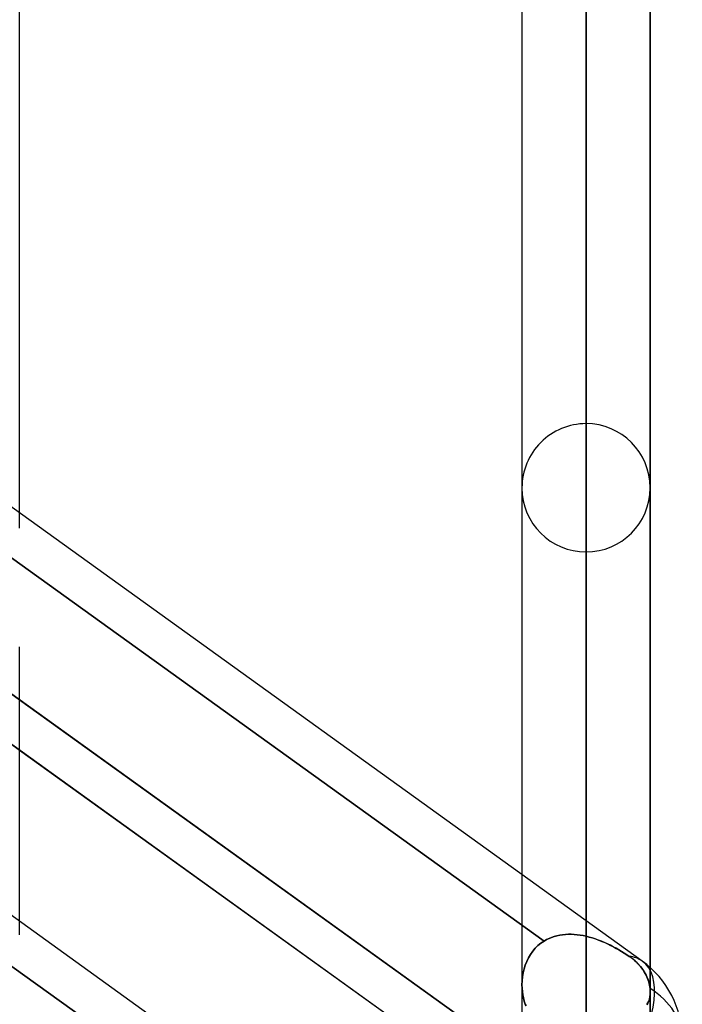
# Model space of a CAD drawing. Header units: millimetres. Extents: x -86 to 92, y -242 to 242.
# Tile 77 of 81: x 35 to 44, y 130 to 144. Entities that reach past the tile are written whole.
import ezdxf

# ---------------------------------------------------------------- set-up
doc = ezdxf.new("R2010")
doc.units = ezdxf.units.MM
doc.layers.add('MAIN-1', color=7, linetype='Continuous')

msp = doc.modelspace()

# ---------------------------------------------------------------- linework, layer by layer
at = {"layer": 'MAIN-1'}
for p, q in [((34.752, 136.759), (34.752, 187.95)), ((34.752, 136.551), (34.752, 187.739)), ((42.657, 131.074), (42.657, 179.895)), ((42.657, 179.895), (42.657, 130.857)), ((41.762, 179), (41.762, 131.717)), ((43.552, 130.421), (43.552, 179)), ((41.762, 178.8), (41.762, 130.181)), ((43.552, 130.078), (43.552, 178.8)), ((42.657, 129.679), (42.657, 178.105)), ((42.657, 165.933), (42.657, 121.068)), ((41.762, 165.038), (41.762, 120.201)), ((41.762, 165.038), (41.762, 130.181)), ((43.552, 120.201), (43.552, 165.038)), ((43.552, 165.038), (43.552, 130.078)), ((42.657, 119.802), (42.657, 164.143)), ((42.657, 151.971), (42.657, 111.19)), ((41.762, 151.076), (41.762, 110.323)), ((41.762, 151.076), (41.762, 110.323)), ((43.552, 110.323), (43.552, 151.076)), ((43.552, 151.076), (43.552, 110.323)), ((42.657, 109.923), (42.657, 150.181)), ((43.441, 130.51), (25.841, 143.167)), ((43.441, 130.51), (25.841, 143.167)), ((41.558, 128.557), (24.597, 140.755)), ((42.657, 138.009), (42.657, 101.31)), ((43.441, 124.814), (25.841, 137.471)), ((43.441, 124.814), (25.841, 137.471)), ((41.762, 137.114), (41.762, 100.444)), ((41.762, 137.114), (41.762, 100.444)), ((43.552, 100.444), (43.552, 137.114)), ((43.552, 137.114), (43.552, 100.444)), ((34.752, 136.551), (34.752, 136.759)), ((34.522, 136.22), (42.071, 130.791)), ((42.071, 130.791), (34.522, 136.22)), ((42.657, 100.044), (42.657, 136.219)), ((34.752, 130.879), (34.752, 134.893)), ((34.752, 131.063), (34.752, 134.893)), ((34.752, 133.451), (32.963, 134.739)), ((42.04, 128.915), (34.495, 134.341)), ((34.495, 134.341), (34.752, 134.156)), ((34.752, 134.156), (42.04, 128.915)), ((41.558, 128.557), (34.752, 133.451)), ((41.762, 131.717), (41.762, 130.181)), ((34.752, 130.879), (34.752, 131.063)), ((42.657, 130.857), (42.657, 131.074)), ((42.027, 130.76), (42.071, 130.791)), ((42.071, 130.791), (42.027, 130.76)), ((42.105, 130.81), (42.071, 130.791)), ((42.071, 130.791), (42.105, 130.81)), ((42.14, 130.827), (42.105, 130.81)), ((42.105, 130.81), (42.14, 130.827)), ((42.176, 130.842), (42.14, 130.827)), ((42.14, 130.827), (42.176, 130.842)), ((42.213, 130.854), (42.176, 130.842)), ((42.176, 130.842), (42.213, 130.854)), ((42.251, 130.865), (42.213, 130.854)), ((42.213, 130.854), (42.251, 130.865)), ((42.289, 130.873), (42.251, 130.865)), ((42.251, 130.865), (42.289, 130.873)), ((42.329, 130.879), (42.289, 130.873)), ((42.289, 130.873), (42.329, 130.879)), ((42.369, 130.883), (42.329, 130.879)), ((42.329, 130.879), (42.369, 130.883)), ((42.41, 130.885), (42.369, 130.883)), ((42.369, 130.883), (42.41, 130.885)), ((42.451, 130.885), (42.41, 130.885)), ((42.41, 130.885), (42.45, 130.885)), ((42.45, 130.885), (42.492, 130.883)), ((42.492, 130.883), (42.451, 130.885)), ((42.533, 130.879), (42.492, 130.883)), ((42.492, 130.883), (42.533, 130.879)), ((42.574, 130.873), (42.533, 130.879)), ((42.533, 130.879), (42.574, 130.873)), ((42.616, 130.866), (42.574, 130.873)), ((42.574, 130.873), (42.616, 130.866)), ((42.657, 130.857), (42.616, 130.866)), ((42.616, 130.866), (42.657, 130.857)), ((42.657, 130.857), (42.702, 130.846)), ((42.701, 130.846), (42.657, 130.857)), ((42.744, 130.834), (42.701, 130.846)), ((42.702, 130.846), (42.745, 130.833)), ((42.786, 130.82), (42.744, 130.834)), ((42.745, 130.833), (42.789, 130.819)), ((42.829, 130.804), (42.786, 130.82)), ((42.789, 130.819), (42.832, 130.803)), ((42.871, 130.788), (42.829, 130.804)), ((42.832, 130.803), (42.875, 130.786)), ((42.913, 130.77), (42.871, 130.788)), ((42.875, 130.786), (42.917, 130.769)), ((41.88, 130.603), (41.912, 130.648)), ((41.912, 130.648), (41.88, 130.603)), ((41.912, 130.648), (41.947, 130.689)), ((41.947, 130.689), (41.912, 130.648)), ((41.947, 130.689), (41.985, 130.726)), ((41.985, 130.726), (41.947, 130.689)), ((41.985, 130.726), (42.027, 130.76)), ((42.027, 130.76), (41.985, 130.726)), ((42.955, 130.751), (42.913, 130.77)), ((42.917, 130.769), (42.958, 130.75)), ((42.996, 130.731), (42.955, 130.751)), ((42.958, 130.75), (42.999, 130.73)), ((43.036, 130.711), (42.996, 130.731)), ((42.999, 130.73), (43.039, 130.71)), ((43.076, 130.69), (43.036, 130.711)), ((43.039, 130.71), (43.078, 130.688)), ((43.114, 130.668), (43.076, 130.69)), ((43.078, 130.688), (43.116, 130.667)), ((43.152, 130.645), (43.114, 130.668)), ((43.116, 130.667), (43.153, 130.645)), ((43.189, 130.623), (43.152, 130.645)), ((43.153, 130.645), (43.189, 130.622)), ((34.495, 130.544), (42.04, 125.118)), ((42.04, 125.118), (34.495, 130.544)), ((41.828, 130.507), (41.852, 130.556)), ((41.853, 130.556), (41.828, 130.507)), ((41.852, 130.556), (41.88, 130.603)), ((41.88, 130.603), (41.853, 130.556)), ((43.224, 130.6), (43.189, 130.623)), ((43.189, 130.622), (43.225, 130.6)), ((43.259, 130.577), (43.224, 130.6)), ((43.225, 130.6), (43.259, 130.577)), ((43.301, 130.546), (43.259, 130.577)), ((43.259, 130.577), (43.284, 130.559)), ((43.284, 130.559), (43.308, 130.541)), ((43.342, 130.512), (43.301, 130.546)), ((43.308, 130.541), (43.331, 130.521)), ((43.331, 130.521), (43.354, 130.501)), ((43.38, 130.475), (43.342, 130.512)), ((41.779, 130.348), (41.792, 130.402)), ((41.792, 130.402), (41.779, 130.348)), ((41.808, 130.456), (41.792, 130.402)), ((41.792, 130.402), (41.808, 130.455)), ((41.808, 130.455), (41.828, 130.507)), ((41.828, 130.507), (41.808, 130.456)), ((43.354, 130.501), (43.376, 130.479)), ((43.376, 130.479), (43.397, 130.456)), ((43.415, 130.435), (43.38, 130.475)), ((43.397, 130.456), (43.417, 130.433)), ((43.447, 130.395), (43.415, 130.435)), ((43.417, 130.433), (43.436, 130.41)), ((43.436, 130.41), (43.453, 130.386)), ((43.474, 130.353), (43.447, 130.395)), ((43.453, 130.386), (43.468, 130.362)), ((43.552, 130.078), (43.552, 130.421)), ((41.762, 130.181), (41.764, 130.237)), ((41.764, 130.237), (41.762, 130.181)), ((41.77, 130.293), (41.764, 130.237)), ((41.764, 130.237), (41.77, 130.292)), ((41.77, 130.292), (41.779, 130.348)), ((41.779, 130.348), (41.77, 130.293)), ((43.468, 130.362), (43.482, 130.338)), ((43.496, 130.312), (43.474, 130.353)), ((43.482, 130.338), (43.495, 130.315)), ((43.495, 130.315), (43.507, 130.29)), ((43.515, 130.269), (43.496, 130.312)), ((43.507, 130.29), (43.517, 130.264)), ((43.531, 130.223), (43.515, 130.269)), ((43.517, 130.264), (43.527, 130.237)), ((43.527, 130.237), (43.535, 130.211)), ((41.764, 130.134), (41.762, 130.181)), ((41.762, 130.181), (41.764, 130.134)), ((41.762, 130.181), (41.762, 128.575)), ((41.768, 130.087), (41.764, 130.134)), ((41.764, 130.134), (41.768, 130.087)), ((43.543, 130.176), (43.531, 130.223)), ((43.535, 130.211), (43.541, 130.183)), ((43.541, 130.183), (43.546, 130.156)), ((43.55, 130.129), (43.543, 130.176)), ((43.546, 130.156), (43.55, 130.129)), ((43.551, 130.12), (43.55, 130.129)), ((43.55, 130.129), (43.551, 130.12)), ((43.551, 130.111), (43.551, 130.12)), ((43.551, 130.12), (43.551, 130.111)), ((43.552, 130.103), (43.551, 130.111)), ((43.551, 130.111), (43.552, 130.103)), ((43.552, 130.094), (43.552, 130.103)), ((43.552, 130.103), (43.552, 130.094)), ((41.774, 130.041), (41.768, 130.087)), ((41.768, 130.087), (41.774, 130.041)), ((41.782, 129.995), (41.774, 130.041)), ((41.774, 130.041), (41.782, 129.996)), ((41.782, 129.996), (41.793, 129.951)), ((41.793, 129.951), (41.782, 129.995)), ((43.536, 129.968), (43.527, 129.944)), ((43.531, 129.953), (43.54, 129.981)), ((43.543, 129.993), (43.536, 129.968)), ((43.54, 129.981), (43.547, 130.011)), ((43.548, 130.02), (43.543, 129.993)), ((43.547, 130.011), (43.551, 130.043)), ((43.551, 130.048), (43.548, 130.02)), ((43.551, 130.043), (43.553, 130.077)), ((43.553, 130.077), (43.551, 130.048)), ((43.552, 130.085), (43.552, 130.094)), ((43.552, 130.094), (43.552, 130.085)), ((43.553, 130.077), (43.552, 130.085)), ((43.552, 130.085), (43.553, 130.077)), ((43.552, 128.694), (43.552, 130.078)), ((41.806, 129.908), (41.793, 129.951)), ((41.793, 129.951), (41.806, 129.908)), ((41.822, 129.885), (41.806, 129.908)), ((41.806, 129.908), (41.822, 129.885)), ((43.517, 129.922), (43.504, 129.901)), ((43.505, 129.903), (43.52, 129.927)), ((43.527, 129.944), (43.517, 129.922)), ((43.52, 129.927), (43.531, 129.953))]:
    msp.add_line(p, q, dxfattribs=at)
for centre, radius, start, end in [((42.657, 137.114), 0.895, 89.9999, 180.0002), ((42.657, 137.114), 0.895, 359.9999, 89.9999), ((42.657, 137.114), 0.895, 180.0002, 270.0001), ((42.657, 137.114), 0.895, 270.0001, 359.9999), ((42.657, 129.42), 1.343, 359.9999, 54.2786), ((42.657, 129.42), 1.343, 359.9999, 54.2786)]:
    msp.add_arc(centre, radius, start, end, dxfattribs=at)
for major_axis, ratio, start_param, end_param in [((-0.784, -1.09), 0.504207, -3.140661, -2.861481), ((-0.784, -1.09), 0.504207, -3.140661, -2.861481), ((-0.784, -1.09), 0.504207, 1.671331, 3.141589), ((-0.784, -1.09), 0.504207, 1.671331, 3.141589), ((-0.784, -1.09), 0.504207, 3.141589, 3.142525), ((-0.784, -1.09), 0.504207, 3.141589, 3.142525), ((1.343, 0), 0.707107, 0, 0.843858), ((1.343, 0), 0.707107, 0, 0.843858)]:
    msp.add_ellipse((42.657, 129.42), major_axis=major_axis, ratio=ratio, start_param=start_param, end_param=end_param, dxfattribs=at)

doc.saveas('drawing.dxf')
